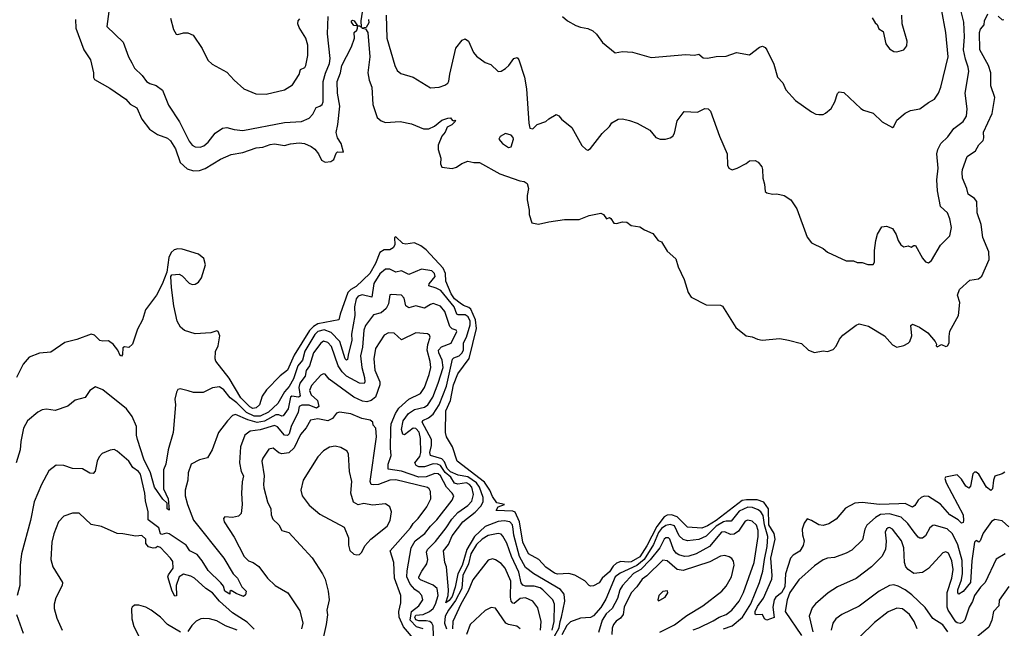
# Model space of a CAD drawing. Extents: x 1245432 to 1420865, y 606325 to 671314.
# Tile 101 of 256: x 1307060 to 1313881, y 640709 to 644923. Entities that reach past the tile are written whole.
import ezdxf

# ---------------------------------------------------------------- set-up
doc = ezdxf.new("R2010")
doc.units = 0

msp = doc.modelspace()

# ---------------------------------------------------------------- linework, layer by layer
at = {"layer": '0CON20XD'}
for points in [[(1307694.1, 645104.1), (1307664.3, 644875), (1307778, 644768), (1307814.4, 644665), (1307836.7, 644625), (1307856.3, 644586.3), (1307907.4, 644537.4), (1307938, 644495), (1307960.8, 644480.8), (1308005, 644467.8), (1308050, 644435), (1308091.5, 644331.5), (1308167.5, 644215), (1308235, 644082), (1308254.3, 644055), (1308275, 644041.4), (1308310.8, 644040.8), (1308335, 644050), (1308365, 644074.2), (1308413.7, 644136.3), (1308465, 644171.4), (1308495, 644176), (1308545, 644161.5), (1308605, 644156.2), (1308895, 644212.1), (1309011.5, 644218.5), (1309065, 644240.8), (1309090.7, 644269.3), (1309112.9, 644315), (1309140, 644325), (1309154.5, 644335.5), (1309163.1, 644355), (1309161.7, 644495), (1309177.5, 644552.5), (1309205, 644618.8), (1309211.8, 644655), (1309191.5, 644825), (1309197.4, 644945)], [(1309598.6, 644955), (1309602.2, 644795), (1309658.9, 644605), (1309675, 644572), (1309699.7, 644549.7), (1309785, 644525.7), (1309905, 644450), (1309965, 644456.7), (1310005, 644470), (1310026.4, 644483.6), (1310033.8, 644496.2), (1310038.6, 644545), (1310081.9, 644725), (1310125, 644780), (1310145, 644789.2), (1310169.2, 644775), (1310203.1, 644695), (1310225, 644670.6), (1310285, 644626.7), (1310323.6, 644613.6), (1310375, 644563.8), (1310395, 644566), (1310425, 644584.3), (1310448.6, 644605), (1310482, 644655), (1310505, 644660), (1310516.9, 644645), (1310556.9, 644525), (1310571.9, 644445), (1310585.9, 644205.9), (1310595, 644172.5), (1310615, 644167.5), (1310645, 644196.7), (1310705, 644217.5), (1310725, 644237.5), (1310777, 644267), (1310795, 644257.5), (1310812.5, 644235), (1310885, 644176.7), (1310955, 644052.5), (1310983.6, 644023.6), (1310995, 644020), (1311015, 644030), (1311094.2, 644135.8), (1311145, 644183.3), (1311161.3, 644208.7), (1311205, 644234), (1311235, 644236), (1311285, 644226), (1311337.3, 644207.3), (1311425, 644158.8), (1311466.4, 644106.4), (1311496.4, 644096.4), (1311533.9, 644096.1), (1311565, 644103.8), (1311585, 644117.5), (1311596.4, 644136.4), (1311615, 644222.5), (1311663.9, 644286.1), (1311755, 644283.3), (1311805, 644308.8), (1311830, 644305), (1311845, 644290), (1311907, 644117), (1311960, 643995), (1311963.3, 643915), (1311972.5, 643895), (1311995, 643882.5), (1312030, 643895), (1312093.6, 643926.4), (1312115, 643946.7), (1312155, 643947.5), (1312175, 643937.5), (1312200, 643905), (1312206.2, 643885), (1312208.8, 643825), (1312220, 643785), (1312225, 643732.5), (1312235, 643723.3), (1312275, 643713.8), (1312305, 643716.2), (1312355, 643706.2), (1312401.2, 643675), (1312443, 643613), (1312515, 643417.5), (1312545, 643377.5), (1312625, 643337.5), (1312655, 643312.5), (1312785, 643252.5), (1312835, 643252.5), (1312860.7, 643240.7), (1312895, 643242.5), (1312935, 643227.5), (1312971.7, 643228.3), (1312982.5, 643245), (1312980.8, 643325), (1312990.8, 643395), (1313002.7, 643437.3), (1313031.7, 643488.3), (1313065, 643493.3), (1313105.9, 643475.9), (1313132, 643435), (1313146, 643395), (1313164, 643365), (1313177.5, 643355), (1313185, 643351.2), (1313215, 643356.7), (1313235, 643348.8), (1313255, 643360), (1313265, 643358.8), (1313315, 643271.1), (1313335, 643246), (1313355, 643238.8), (1313376.2, 643255), (1313437.7, 643362.3), (1313503.9, 643426.1), (1313513.8, 643485), (1313503.3, 643545), (1313486, 643585), (1313438.3, 643628.3), (1313417.9, 643737.9), (1313414.2, 643815), (1313421.4, 643895), (1313413.6, 643995), (1313420.5, 644025), (1313441.1, 644065), (1313488.3, 644111.7), (1313530.6, 644169.4), (1313595, 644217.5), (1313617.7, 644255), (1313623.8, 644305), (1313609.7, 644415), (1313635.3, 644565), (1313630.9, 644595), (1313610.8, 644649.2), (1313598.1, 644715), (1313604.7, 644805), (1313599.6, 644905), (1313569.3, 645025)], [(1307446.2, 644925), (1307448.5, 644865), (1307503.3, 644715), (1307550.5, 644645), (1307570.5, 644555), (1307571.9, 644521.9), (1307578.8, 644508.8), (1307685, 644449.5), (1307795, 644373.1), (1307825, 644337.9), (1307872.2, 644312.2), (1307905.3, 644235), (1307959.2, 644165), (1308015, 644128.6), (1308085, 644102.5), (1308105.3, 644085), (1308138.5, 644028.5), (1308172.6, 643935), (1308219.7, 643889.7), (1308265, 643875.3), (1308305, 643877.6), (1308345, 643893.1), (1308452, 643958), (1308525, 643989.5), (1308605, 644004.4), (1308697.5, 644035), (1308745, 644039.5), (1308795, 644058.5), (1308825, 644063.1), (1308895, 644051.5), (1308935, 644063.2), (1308995, 644070), (1309033.3, 644065), (1309080, 644045), (1309105, 644026.9), (1309129.1, 643995), (1309150.2, 643950.2), (1309175, 643936.7), (1309215, 643941.8), (1309235.6, 643955), (1309251.8, 643998.2), (1309261.9, 644008.1), (1309302.5, 644005), (1309286.2, 644065), (1309262.2, 644105), (1309251.7, 644141.7), (1309263.4, 644196.6), (1309276.7, 644325), (1309262.3, 644415), (1309260, 644495), (1309282.1, 644555), (1309292, 644605), (1309325, 644667.1), (1309358.6, 644735), (1309380, 644795), (1309377.5, 644835), (1309395, 644850), (1309400, 644865), (1309400, 644880), (1309375, 644882.5), (1309357.5, 644905), (1309357.5, 644915), (1309365, 644920), (1309376.1, 644916.1), (1309400, 644880), (1309415, 644880), (1309428.3, 644871.7), (1309426.5, 644915), (1309434.4, 644975)], [(1309477, 644925), (1309478, 644902), (1309461.2, 644868.8), (1309430, 644865), (1309455, 644860), (1309470.8, 644835), (1309485.4, 644665), (1309472.5, 644555), (1309481.4, 644505), (1309498.9, 644455), (1309505.6, 644335), (1309535.8, 644245), (1309565, 644222.9), (1309595, 644211.5), (1309695, 644218.9), (1309775, 644202.8), (1309856.8, 644166.8), (1309895, 644167.8), (1309933.3, 644185), (1309985, 644226.9), (1310025, 644242), (1310043.3, 644243.3), (1310057, 644227), (1310065, 644222.5), (1310075, 644226.7), (1310079.3, 644219.3), (1310053.3, 644195), (1310021.7, 644178.3), (1310007.9, 644145), (1309983.8, 644116.2), (1309958.9, 644055), (1309958.9, 644025), (1309977.1, 643965), (1309976.2, 643925), (1309985, 643902.5), (1310055, 643892), (1310085, 643901.4), (1310122.4, 643927.6), (1310165, 643943.1), (1310205, 643934.4), (1310245, 643934.5), (1310386.1, 643856.1), (1310525, 643806.4), (1310555, 643801.5), (1310575, 643788.1), (1310585.4, 643755), (1310574.6, 643705), (1310575.5, 643675), (1310590, 643605), (1310588.6, 643575), (1310606.7, 643516.7), (1310655, 643506), (1310725, 643523.8), (1310835, 643538.8), (1310935, 643540), (1311005, 643566.2), (1311085, 643583.8), (1311103.3, 643575), (1311124.1, 643544.1), (1311145, 643552.5), (1311155, 643547.1), (1311175, 643514.2), (1311195, 643511.4), (1311235, 643524), (1311265, 643520), (1311295, 643498.8), (1311355, 643487.9), (1311387.1, 643467.1), (1311445, 643442.9), (1311482.5, 643395), (1311505.8, 643385.7), (1311545, 643320.5), (1311605, 643267.5), (1311621.7, 643211.7), (1311662.7, 643125), (1311691.2, 643035), (1311712, 643002), (1311815, 642948.6), (1311913.6, 642946.4), (1311928.8, 642938.8), (1312020.5, 642790.5), (1312093, 642733), (1312135, 642726.7), (1312170.3, 642710.3), (1312204.4, 642704.4), (1312325, 642714.7), (1312385, 642703.8), (1312475, 642680), (1312525, 642634.5), (1312565, 642618.2), (1312625, 642629.1), (1312655, 642625.5), (1312695, 642640), (1312715, 642662.1), (1312738.1, 642711.9), (1312762, 642738), (1312855, 642808.8), (1312875, 642816.2), (1312939.9, 642799.9), (1313051.5, 642735), (1313105, 642670.5), (1313135, 642656.5), (1313185, 642667.8), (1313215, 642682.2), (1313227.3, 642695), (1313240.8, 642735), (1313232.9, 642805), (1313245, 642814), (1313292, 642795), (1313350, 642755), (1313402.5, 642695), (1313410, 642675), (1313407.5, 642665), (1313415, 642657.5), (1313445, 642673.8), (1313475, 642660), (1313486.4, 642663.6), (1313498.8, 642685), (1313498.8, 642728.8), (1313504.4, 642765.6), (1313563.8, 642875), (1313573.6, 642963.6), (1313556.7, 643015), (1313570, 643055), (1313641.7, 643118.3), (1313701.7, 643128.3), (1313725, 643147.5), (1313775, 643262.5), (1313773.1, 643315), (1313731.3, 643415), (1313720, 643505), (1313693.1, 643585), (1313690.6, 643665), (1313675, 643684.3), (1313631.4, 643715), (1313621.1, 643755), (1313591.1, 643825), (1313588.1, 643865), (1313590, 643885), (1313622.5, 643975), (1313680.8, 644015), (1313705, 644056), (1313733.5, 644086.5), (1313738.9, 644105), (1313737.5, 644145), (1313796.2, 644273.8), (1313814.2, 644384.2), (1313786.9, 644465), (1313787.5, 644555), (1313770.9, 644605), (1313712.2, 644715), (1313708, 644835), (1313715, 644857.5), (1313741.7, 644888.3), (1313742.5, 644915), (1313767.5, 644962.5)], [(1310821.2, 644945), (1310855.9, 644915.9), (1310912.3, 644882.3), (1310945, 644870), (1310995, 644862), (1311030, 644845), (1311055, 644823.3), (1311096.2, 644765), (1311185, 644694), (1311235, 644702.9), (1311305, 644697.5), (1311435, 644661.2), (1311675, 644681.2), (1311735, 644676.2), (1311765, 644683.8), (1311795, 644658), (1311825, 644655.8), (1311885, 644667.5), (1311955, 644671.2), (1312025, 644696.7), (1312115, 644680), (1312185, 644733.3), (1312205, 644738.8), (1312225, 644730), (1312236.2, 644715), (1312284, 644615), (1312310, 644525), (1312346.2, 644485), (1312368.3, 644438.3), (1312434.4, 644364.4), (1312545, 644283.8), (1312575, 644268.8), (1312595, 644266.2), (1312625, 644266.7), (1312642.5, 644275), (1312682.3, 644307.7), (1312706.2, 644355), (1312725, 644412.5), (1312737, 644423), (1312768, 644418), (1312887.7, 644307.7), (1312905, 644296.7), (1312972.5, 644275), (1313035, 644216.7), (1313105, 644176.7), (1313115.7, 644184.3), (1313135, 644226.7), (1313195, 644276.7), (1313230, 644295), (1313295, 644306.2), (1313355, 644350), (1313397.4, 644372.6), (1313424.2, 644415), (1313440.6, 644455), (1313491.2, 644665), (1313474.6, 644835), (1313444.5, 644995)], [(1312965.8, 644935.8), (1312985, 644900), (1313000, 644890), (1313010.7, 644860.7), (1313040.7, 644840.7), (1313060, 644755), (1313085, 644720), (1313115, 644703.3), (1313135, 644701.2), (1313185, 644713.3), (1313205, 644742.5), (1313208.8, 644775), (1313173.8, 644895), (1313171.2, 644955)], [(1308104, 644934), (1308125.8, 644855.8), (1308145, 644823.3), (1308155, 644820), (1308195, 644832.5), (1308225, 644832.5), (1308262.5, 644815), (1308325, 644722.5), (1308362.7, 644642.7), (1308392.5, 644615), (1308495, 644560), (1308545, 644504.2), (1308613, 644443), (1308695, 644408.6), (1308766.4, 644406.4), (1308895, 644438.2), (1308948.7, 644471.3), (1308995, 644543.8), (1309005, 644577.5), (1309035, 644591.2), (1309042.9, 644605), (1309056.2, 644675), (1309057.1, 644747.1), (1309042.5, 644795), (1308995, 644869.2), (1308986.4, 644895), (1308990, 644915), (1309001.3, 644928.7)], [(1313837.5, 644947.5), (1313865, 644922.5), (1313877.5, 644925)], [(1310445, 644038.8), (1310465, 644042.5), (1310480, 644095), (1310477.7, 644107.7), (1310463.9, 644123.9), (1310425, 644134), (1310388.8, 644115), (1310380, 644095), (1310403.8, 644065), (1310445, 644038.8)], [(1313885, 641790.9), (1313865, 641777.9), (1313815, 641761.9), (1313804.7, 641735), (1313799.1, 641675), (1313787.2, 641662.8), (1313757.9, 641685), (1313704.1, 641775), (1313685, 641790), (1313675, 641790.3), (1313662.8, 641777.2), (1313646.6, 641693.4), (1313635, 641678), (1313615, 641692), (1313585, 641742.5), (1313555, 641771.2), (1313474.4, 641755), (1313469.1, 641745), (1313476.8, 641715), (1313595.3, 641495), (1313598.8, 641455), (1313595, 641441.2), (1313585, 641436), (1313559.9, 641459.9), (1313503.4, 641495), (1313437.6, 641567.6), (1313355, 641622.5), (1313325.7, 641624.3), (1313304.8, 641615.2), (1313284.4, 641595.6), (1313261.7, 641558.3), (1313245, 641546.5), (1313195, 641572.4), (1313149.9, 641569.9), (1313015, 641566.8), (1312895, 641580.6), (1312845, 641575.5), (1312779.8, 641540.2), (1312715, 641464), (1312665, 641432), (1312625, 641420), (1312595, 641424.2), (1312545, 641456.2), (1312515, 641467.5), (1312495, 641436.7), (1312479.7, 641395), (1312481.6, 641355), (1312494.3, 641315), (1312486.8, 641283.2), (1312465, 641243.9), (1312417.7, 641215), (1312400, 641195), (1312364.5, 641085.5), (1312360.9, 640995), (1312336.8, 640953.2), (1312298.1, 640925), (1312286.4, 640905), (1312276.7, 640855), (1312285.6, 640784.4), (1312235, 640764.2), (1312219.2, 640775), (1312205, 640803.3), (1312161.2, 640801.2), (1312155, 640807.5), (1312153.9, 640825), (1312170.5, 640860.5), (1312212.3, 640917.7), (1312270.9, 641049.1), (1312273.4, 641075), (1312262.4, 641195), (1312293.2, 641325), (1312287.1, 641365), (1312250.5, 641425), (1312246, 641535), (1312215, 641581.1), (1312167.9, 641597.9), (1312095, 641598.4), (1312065, 641592.6), (1311885, 641454.3), (1311825, 641418.4), (1311785, 641402.2), (1311685, 641408.4), (1311615, 641481.6), (1311575, 641494.9), (1311545, 641491.6), (1311525, 641481.6), (1311474.2, 641414.2), (1311405, 641279.6), (1311355, 641204.3), (1311295, 641170.1), (1311275, 641166.3), (1311225, 641171.2), (1311195, 641159.6), (1311171.6, 641138.4), (1311145, 641100.2), (1311095.4, 641055), (1311075, 641024.5), (1311035, 641003.3), (1311015, 641000), (1311004.3, 641004.3), (1310975, 641038), (1310905, 641077.5), (1310865, 641087.5), (1310785, 641083.8), (1310765, 641090), (1310705, 641132.7), (1310655.5, 641185.5), (1310585, 641224.2), (1310546.1, 641305), (1310523.1, 641445), (1310492.3, 641512.3), (1310475, 641520.4), (1310360, 641525), (1310375, 641548.8), (1310417.5, 641565), (1310365, 641576.7), (1310335, 641622), (1310317.5, 641665), (1310279.8, 641719.8), (1310090, 641865), (1310058.1, 641965), (1310015.5, 642035), (1310010, 642065), (1310012.3, 642215), (1310044.4, 642285), (1310065.6, 642394.4), (1310095, 642471.8), (1310172.5, 642577.5), (1310224.6, 642785), (1310217, 642845), (1310185, 642917.6), (1310171, 642931), (1310135, 642943.2), (1310110.9, 642960.9), (1310071.1, 642991.1), (1310048.2, 643025), (1310011.9, 643111.9), (1310009.7, 643165), (1309992.5, 643202.5), (1309875, 643328.4), (1309837.9, 643357.9), (1309795, 643378.2), (1309735, 643368.4), (1309715, 643373.5), (1309665, 643420), (1309656.1, 643413.9), (1309658.7, 643365), (1309647.5, 643342.5), (1309625, 643330), (1309585, 643328.2), (1309555, 643310.4), (1309523.8, 643235), (1309484.4, 643165), (1309392, 643075), (1309354.9, 643055.1), (1309333.3, 643035), (1309279.1, 642885), (1309270, 642845), (1309125, 642815.8), (1309095, 642798.8), (1309068.7, 642771.3), (1308961.1, 642598.9), (1308915.3, 642495), (1308864, 642456), (1308770.6, 642359.4), (1308738.9, 642315), (1308721.9, 642255), (1308697.1, 642235), (1308675, 642231.8), (1308655, 642243.3), (1308591.5, 642305), (1308510.3, 642440.3), (1308418.9, 642558.9), (1308414.2, 642575), (1308416.2, 642625), (1308434.5, 642665), (1308446.7, 642735), (1308436, 642765), (1308425, 642768.8), (1308383.6, 642753.6), (1308275, 642746.7), (1308201.7, 642771.7), (1308173.3, 642795), (1308151.2, 642835), (1308128, 642942), (1308111.2, 643068.8), (1308107.5, 643145), (1308113.6, 643156.4), (1308165, 643161.2), (1308185, 643150), (1308235, 643098), (1308255, 643089.2), (1308275, 643091.9), (1308298.6, 643105), (1308320.5, 643135), (1308347.1, 643225), (1308335, 643268.5), (1308298.6, 643298.6), (1308185, 643333.8), (1308155, 643336.7), (1308130.4, 643329.6), (1308109.4, 643310.6), (1308092.8, 643277.2), (1308080, 643175), (1308048, 643092), (1308008.6, 643015), (1307931.2, 642915), (1307910, 642845), (1307875, 642780), (1307842.5, 642675), (1307817, 642653), (1307785, 642657.5), (1307775, 642650), (1307771.2, 642605), (1307765, 642593.3), (1307755, 642596.7), (1307739.2, 642635), (1307707.5, 642675), (1307685, 642692.5), (1307675, 642700), (1307635, 642697.5), (1307615, 642702.5), (1307578.3, 642738.3), (1307555, 642746), (1307455, 642709.4), (1307372.8, 642687.2), (1307275, 642621.2), (1307197, 642613), (1307125, 642585.7), (1307085, 642538.8), (1307037.5, 642445)], [(1310764.4, 640655), (1310797.8, 640712.2), (1310803.3, 640755), (1310814.3, 640785), (1310835.8, 640895.8), (1310831, 640945), (1310806.4, 640976.4), (1310621.1, 641085), (1310565, 641128.9), (1310522.6, 641205), (1310482.7, 641352.7), (1310478.1, 641395), (1310472.9, 641425), (1310455, 641445.6), (1310415, 641453.8), (1310375, 641449.2), (1310285, 641414.2), (1310211.4, 641345), (1310156.7, 641253.3), (1310125, 641144.7), (1310094, 641085), (1310076.8, 640993.2), (1310055, 640928.2), (1310035, 640900.4), (1310011.2, 640885), (1310027.7, 640935), (1310029.8, 640975), (1310017.5, 641135), (1310004, 641164), (1309995.3, 641245), (1310030.4, 641289.6), (1310055, 641349.3), (1310129, 641445), (1310215, 641513.5), (1310255, 641554.8), (1310271.6, 641585), (1310270.7, 641615), (1310244.9, 641685), (1310225.4, 641715.4), (1310165, 641757.1), (1310098.3, 641768.3), (1310045, 641793.3), (1310021.1, 641815), (1310002.2, 641862.2), (1309985, 641882.1), (1309904.9, 641904.9), (1309901.5, 641925), (1309912.9, 641975), (1309912.2, 642015), (1309848.8, 642135), (1309852.2, 642147.8), (1309893, 642167), (1309925, 642191.8), (1309965.8, 642255), (1310016.8, 642385), (1310057.7, 642572.3), (1310067.6, 642582.4), (1310105.4, 642594.6), (1310125.6, 642615), (1310133.3, 642636.7), (1310134.8, 642685), (1310155.5, 642724.5), (1310179.5, 642810.5), (1310181.7, 642835), (1310166.7, 642865), (1310145, 642880.2), (1310098.2, 642878.2), (1310087.3, 642885), (1310070, 642935), (1309976.8, 643046.8), (1309945, 643064.4), (1309895, 643080), (1309895.4, 643095), (1309938.8, 643145), (1309934.6, 643165), (1309915, 643184.6), (1309844.5, 643195.5), (1309755, 643159.5), (1309705, 643184.6), (1309665, 643173.6), (1309625, 643194.6), (1309595, 643194.6), (1309555, 643162.2), (1309513, 643097), (1309498.7, 643001.3), (1309433.3, 643016.7), (1309405, 643007.5), (1309390.2, 642989.8), (1309379.8, 642935), (1309382.5, 642875), (1309358.9, 642745), (1309361.2, 642705), (1309335, 642600), (1309329.8, 642570.2), (1309325, 642565.6), (1309315, 642574.7), (1309277.7, 642695), (1309216.8, 642756.8), (1309170, 642775), (1309125, 642763.4), (1309105, 642742.7), (1309035, 642627.1), (1309019.5, 642565), (1308985.8, 642525), (1308955.7, 642435), (1308926.1, 642383.9), (1308893.8, 642346.2), (1308848.2, 642265), (1308784.1, 642205), (1308725, 642177.2), (1308685, 642177.8), (1308632.1, 642202.1), (1308565, 642269.4), (1308517.5, 642305), (1308475, 642360.8), (1308445, 642380), (1308395, 642373.6), (1308331.7, 642341.7), (1308265, 642341.5), (1308227, 642353), (1308172, 642368), (1308155, 642362.5), (1308145.9, 642344.1), (1308135.8, 642295), (1308138.6, 642255), (1308124.3, 642065), (1308089.6, 641945), (1308072.5, 641845), (1308056.5, 641805), (1308057.3, 641675), (1308088.2, 641605), (1308095, 641527.5), (1308081.9, 641535), (1308082, 641575), (1308052.4, 641602.4), (1307994.2, 641685), (1307966, 641785), (1307919.7, 641879.7), (1307876.1, 642016.1), (1307868.8, 642045), (1307870.2, 642105), (1307838.9, 642175), (1307799.1, 642229.1), (1307635, 642360), (1307585, 642380.8), (1307546.2, 642355), (1307514.1, 642305.9), (1307445, 642288.8), (1307394.2, 642245.8), (1307305, 642217.5), (1307245, 642225.7), (1307215, 642220.8), (1307185.5, 642204.5), (1307115, 642145.8), (1307085.5, 642095), (1307067.2, 642002.8), (1307063.2, 641945), (1307036.2, 641855)], [(1309928.5, 640595), (1309925.3, 640725), (1309915.4, 640745), (1309901.7, 640755), (1309875, 640760.9), (1309825, 640760), (1309805, 640768.2), (1309796.2, 640785), (1309805, 640799.9), (1309855, 640804.1), (1309897.9, 640825), (1309925, 640846.9), (1309940.6, 640875), (1309958.1, 640935), (1309951.2, 640985), (1309925, 641008.1), (1309835.6, 641045), (1309825.5, 641055), (1309825.4, 641065), (1309845.4, 641105), (1309881.1, 641155), (1309887.1, 641185), (1309877.5, 641235), (1309884.6, 641255), (1309939.7, 641310.3), (1310015.2, 641405), (1310054.3, 641465), (1310095, 641510.7), (1310165, 641559.8), (1310191.4, 641588.6), (1310203.7, 641635), (1310192.2, 641685), (1310175, 641704.4), (1310155, 641715.1), (1310095, 641707), (1310072.8, 641712.8), (1310046, 641755), (1310008.5, 641788.5), (1309975.1, 641835), (1309955, 641845.7), (1309925, 641848), (1309865, 641826.7), (1309825, 641827.9), (1309805.6, 641835), (1309798, 641855), (1309831.8, 641898.2), (1309839.8, 641925), (1309837.3, 642022.7), (1309826.7, 642066.7), (1309805, 642092.1), (1309785, 642094.4), (1309725, 642048.8), (1309713.9, 642053.9), (1309704.8, 642085), (1309716.1, 642145), (1309753.1, 642196.9), (1309795, 642224.8), (1309865, 642238.9), (1309886.8, 642255), (1309921, 642309), (1309959.4, 642405), (1309993.3, 642515), (1309987.2, 642565), (1309962.6, 642615), (1309962.3, 642635), (1309982.2, 642657.8), (1310048, 642682), (1310088.6, 642765), (1310083, 642773), (1310055, 642782.3), (1310038.7, 642798.7), (1310005, 642903.3), (1309975, 642938.4), (1309925, 642956.7), (1309905, 642950.9), (1309865, 642925.3), (1309805, 642941.6), (1309755, 642927.8), (1309735, 642942.5), (1309723.5, 642995), (1309705, 643014.4), (1309635, 643020.6), (1309623.3, 643016.7), (1309615.5, 642955), (1309597.8, 642922.2), (1309565, 642893.5), (1309510.9, 642879.1), (1309455, 642804.3), (1309445, 642773.8), (1309434.3, 642655), (1309420, 642595), (1309429.2, 642515), (1309449.7, 642445), (1309451.1, 642415), (1309445.3, 642404.7), (1309415, 642406.3), (1309325, 642455.7), (1309293.8, 642483.8), (1309265.2, 642525), (1309220.3, 642660.3), (1309195, 642688.4), (1309165, 642696.4), (1309145, 642682), (1309096.2, 642615), (1309067.7, 642525), (1309045.5, 642494.5), (1309037.1, 642455), (1309000.7, 642405), (1308993.8, 642375), (1309002.2, 642315), (1308990.8, 642309.3), (1308945, 642315.5), (1308935, 642308.4), (1308920.6, 642229.4), (1308885, 642179.3), (1308875, 642176.5), (1308855, 642186.1), (1308835, 642186.5), (1308756.5, 642143.5), (1308705, 642133.4), (1308641.1, 642151.1), (1308555, 642189.6), (1308535, 642182.2), (1308500, 642145)], [(1309630.4, 642089.6), (1309634.1, 642125), (1309663.9, 642196.1), (1309687.1, 642232.9), (1309755, 642294.3), (1309835.5, 642334.5), (1309865.2, 642375), (1309896.9, 642465), (1309907.5, 642515), (1309904.2, 642555), (1309882.9, 642635), (1309886.5, 642673.5), (1309903.1, 642725), (1309899.5, 642739.5), (1309885, 642748.6), (1309805, 642754.5), (1309705, 642707.1), (1309655, 642751.2), (1309615, 642753.8), (1309585, 642737.5), (1309525, 642646.9), (1309513.7, 642575), (1309519.5, 642495), (1309554.4, 642415), (1309553.7, 642395), (1309525, 642309.7), (1309495, 642286), (1309465, 642276.6), (1309435, 642280.7), (1309375, 642310), (1309203.7, 642433.7), (1309175, 642467.5), (1309165, 642471.4), (1309145, 642462.5), (1309080.8, 642389.2), (1309067.6, 642355), (1309079.7, 642325), (1309123.7, 642285), (1309131.2, 642245), (1309115, 642234), (1309065, 642252.9), (1309015, 642253.2), (1308996.7, 642245), (1308988.9, 642205), (1308941.1, 642105), (1308925.7, 642055), (1308915, 642042.7), (1308895, 642045.9), (1308845, 642104.3), (1308825, 642112), (1308725, 642083.4), (1308656.3, 642073.7), (1308618.9, 642045), (1308589.6, 641965), (1308583.1, 641855), (1308595.4, 641795.4), (1308609.5, 641765), (1308601.9, 641721.9), (1308596.2, 641645), (1308602, 641565), (1308595, 641502.5), (1308575, 641486.2), (1308535, 641476.2), (1308480, 641480), (1308471.2, 641468.8), (1308476, 641445), (1308545, 641340), (1308614.8, 641204.8), (1308645, 641176.2), (1308677.1, 641165), (1308715.7, 641135.7), (1308777.8, 641055), (1308830.6, 641005), (1308918.1, 640955), (1308999.5, 640829.5), (1309020.4, 640745), (1309012.1, 640705)], [(1309799.2, 640625), (1309719.1, 640719.1), (1309689.6, 640785), (1309685.4, 640825), (1309700.4, 640885), (1309701.3, 640935), (1309655.9, 641055), (1309651.8, 641165), (1309627.5, 641245), (1309766.7, 641405), (1309784.7, 641435.3), (1309819.9, 641470.1), (1309880.9, 641549.1), (1309907.6, 641605), (1309905.3, 641655.3), (1309896.7, 641675), (1309884.1, 641684.1), (1309666.1, 641736.1), (1309625, 641734.8), (1309545, 641705.6), (1309511.1, 641701.1), (1309494.8, 641704.8), (1309487.1, 641725), (1309531.2, 642035), (1309526.2, 642095), (1309508.8, 642115), (1309506, 642135), (1309488.8, 642148.8), (1309431.2, 642161.2), (1309355, 642192.9), (1309275, 642204.4), (1309255, 642197.5), (1309227.4, 642162.6), (1309195, 642145.9), (1309125, 642158), (1309075, 642149.1), (1309043.6, 642096.4), (1309005, 642050.6), (1308960.9, 641959.1), (1308925, 641923.8), (1308875, 641917.8), (1308855, 641922.9), (1308815.5, 641955.5), (1308785, 641948), (1308744, 641886), (1308737.3, 641865), (1308753.9, 641765), (1308748.2, 641705), (1308751.7, 641681.7), (1308776.2, 641585), (1308800.4, 641535), (1308802.7, 641495), (1308814.6, 641465), (1308854.4, 641425), (1308875, 641386), (1308925, 641372.9), (1309086.3, 641196.3), (1309158.6, 641085), (1309175, 641050), (1309197.3, 640965), (1309203, 640907), (1309188, 640835), (1309192.5, 640802.5), (1309184.1, 640735), (1309165, 640652)], [(1308500, 642145), (1308437.1, 642065), (1308394.2, 641945), (1308360, 641890), (1308305, 641874.2), (1308248, 641845), (1308226, 641785), (1308224.3, 641735), (1308206.2, 641665), (1308206.9, 641625), (1308222.2, 641565), (1308265, 641457.5), (1308474.4, 641195), (1308539.5, 641085), (1308568.8, 641055), (1308599.5, 640995), (1308628.8, 640965), (1308625, 640940), (1308610, 640930), (1308559.3, 640949.3), (1308525, 640970), (1308516.7, 640963.3), (1308515, 640944), (1308481.9, 640965), (1308471, 641001), (1308454.3, 641024.3), (1308365, 641108.8), (1308325.2, 641175.2), (1308288.7, 641218.7), (1308239.1, 641245), (1308213.3, 641283.3), (1308095, 641361.8), (1308076.8, 641366.8), (1308045, 641359.3), (1308035, 641363.6), (1308024.2, 641404.2), (1307950.6, 641460.6), (1307948.9, 641515), (1307931.2, 641591.2), (1307927.9, 641645), (1307896.2, 641776.2), (1307883.6, 641793.6), (1307843.1, 641823.1), (1307815, 641867.1), (1307736.4, 641936.4), (1307715, 641945.7), (1307687, 641943), (1307631.9, 641918.1), (1307611.2, 641895), (1307596.2, 641865), (1307582.3, 641797.7), (1307569.5, 641780.5), (1307545, 641782.5), (1307495, 641814), (1307425, 641815.8), (1307365, 641835.8), (1307312.1, 641837.9), (1307261.7, 641798.3), (1307210.8, 641705), (1307160, 641585), (1307133.8, 641456.2), (1307071.8, 641225), (1307063.3, 641145), (1307060.9, 641005), (1307043.1, 640935)], [(1309855, 640704.3), (1309809.2, 640719.2), (1309765.8, 640765.8), (1309775.3, 640825), (1309824.7, 640865), (1309851.8, 640905), (1309846.2, 640935), (1309826.4, 640956.4), (1309797.5, 640977.5), (1309765, 641014.3), (1309741.8, 641065), (1309743.1, 641106.9), (1309772.5, 641265), (1309798.8, 641315), (1309865.6, 641364.4), (1309904.7, 641415), (1309950.4, 641459.6), (1310056.2, 641595), (1310066.4, 641625), (1310055.5, 641645), (1310016.1, 641685), (1309975.6, 641765), (1309959.1, 641779.1), (1309935, 641780.5), (1309875, 641758.1), (1309825, 641756), (1309705, 641797.8), (1309611.6, 641811.6), (1309612.7, 641845), (1309633.4, 641905), (1309628.2, 641955), (1309630.4, 642089.6)], [(1309395, 641217.5), (1309415, 641220.8), (1309430, 641235), (1309450.8, 641279.2), (1309491.9, 641325), (1309606.7, 641415), (1309625.6, 641455), (1309635.7, 641515), (1309625, 641550), (1309595, 641571.2), (1309505, 641561.4), (1309445, 641572), (1309405, 641563.8), (1309372.7, 641582.7), (1309354.3, 641644.3), (1309361.9, 641725), (1309344.5, 641795), (1309338.1, 641915), (1309328, 641935), (1309285, 641960), (1309245, 641968.9), (1309205, 641961.9), (1309165, 641938.6), (1309125, 641896), (1309023.3, 641735), (1309008.6, 641665), (1309015.7, 641625.7), (1309065, 641561.2), (1309139.8, 641499.8), (1309308.7, 641408.7), (1309338.5, 641335), (1309338.8, 641285), (1309347.3, 641247.3), (1309375, 641222.5), (1309395, 641217.5)], [(1311935, 640706), (1311995, 640726.7), (1312065.9, 640785), (1312125, 640878.4), (1312185.5, 641025), (1312209, 641105), (1312220.1, 641185), (1312238.9, 641275), (1312242.2, 641345), (1312218.3, 641425), (1312210.1, 641490.1), (1312195.2, 641515), (1312175, 641530), (1312136.2, 641546.2), (1312105, 641548.6), (1312045, 641520.5), (1311989.5, 641450.5), (1311955, 641451.6), (1311935, 641445.8), (1311884.3, 641415), (1311815, 641347.2), (1311765, 641323.5), (1311685, 641314.3), (1311655, 641322.5), (1311628, 641348), (1311595, 641418.1), (1311565, 641428.3), (1311535, 641420.7), (1311505, 641398.8), (1311485, 641372.3), (1311450.9, 641289.1), (1311385, 641184.7), (1311336, 641144), (1311219, 641091), (1311184.5, 641065), (1311120.3, 640909.7), (1311085, 640853.2), (1311035, 640794), (1311015, 640783.2), (1310945, 640778.4), (1310875, 640752.9), (1310851, 640729), (1310815, 640663.7)], [(1308685, 640701.8), (1308635, 640750.2), (1308535, 640815.3), (1308445, 640897.4), (1308395.4, 640955.4), (1308348.5, 640985), (1308271.1, 641055), (1308245, 641070.7), (1308195, 641083.9), (1308165, 641065.4), (1308144.3, 641005), (1308145.8, 640934.2), (1308135, 640932.2), (1308115.5, 640965), (1308086.2, 641065), (1308090.2, 641079.8), (1308122.2, 641125), (1308121.2, 641171.2), (1308105.7, 641195), (1308035, 641268.6), (1308015, 641275.6), (1308003.4, 641266.6), (1307985, 641264.4), (1307953.4, 641273.4), (1307934.2, 641295), (1307933.3, 641325), (1307905, 641351.2), (1307865, 641347.5), (1307775, 641364), (1307735, 641364.3), (1307626.4, 641413.6), (1307555, 641428), (1307472.5, 641505), (1307425, 641505.7), (1307365, 641484.3), (1307328.9, 641445), (1307297.4, 641362.6), (1307283.6, 641305), (1307275.6, 641185), (1307290, 641135), (1307355.7, 641025), (1307354.3, 641005), (1307310.3, 640919.7), (1307299.2, 640875), (1307300, 640845), (1307318.3, 640778.3), (1307353.8, 640695)], [(1313911.4, 641411.4), (1313865, 641453.1), (1313815, 641461.5), (1313791.4, 641448.6), (1313735, 641367.5), (1313713.1, 641315), (1313705, 641305.7), (1313685, 641315.8), (1313675, 641306), (1313656.3, 641175), (1313646.9, 641025), (1313595, 640963.6), (1313565, 640944.3), (1313558.5, 640955), (1313558.3, 640975), (1313583.8, 641045), (1313591, 641089), (1313588.3, 641178.3), (1313557.8, 641287.8), (1313522.7, 641362.7), (1313485, 641397.2), (1313395, 641422), (1313385, 641421.2), (1313365, 641403.8), (1313335, 641348.8), (1313315, 641332.5), (1313295, 641332.9), (1313285, 641339.4), (1313255.4, 641375), (1313212.5, 641435), (1313165, 641477.4), (1313085, 641501.1), (1313023.8, 641496.2), (1312988.2, 641475), (1312928.1, 641421.9), (1312913.7, 641396.3), (1312899.3, 641320.7), (1312825, 641250.8), (1312785, 641228.1), (1312705, 641199.4), (1312655, 641194.4), (1312625, 641183.3), (1312565, 641140.6), (1312457.1, 641045), (1312395, 640956.9), (1312375.8, 640905), (1312363.5, 640825), (1312475, 640658.5)], [(1311725, 640697.7), (1311765, 640711.2), (1311865, 640759.4), (1311905, 640786.3), (1311954.4, 640805), (1311992.9, 640835), (1312045, 640897.3), (1312075, 640956.7), (1312149, 641165), (1312175.6, 641345), (1312175.6, 641385), (1312165, 641422.5), (1312135, 641449.6), (1312105, 641458), (1312085, 641449.6), (1312039.3, 641380.7), (1312009.2, 641360.8), (1311985, 641359), (1311945, 641376.9), (1311921.5, 641375), (1311837.6, 641275), (1311745, 641225.2), (1311695, 641208.4), (1311665, 641206.5), (1311625, 641217.2), (1311608.1, 641228.1), (1311589.3, 641255), (1311564, 641325), (1311555, 641336), (1311535, 641335.8), (1311523.7, 641325), (1311494.2, 641265.8), (1311427.9, 641182.1), (1311363.5, 641116.5), (1311312, 641088), (1311235, 641005.3), (1311218.1, 640975), (1311200.4, 640915), (1311164.2, 640845.8), (1311122.1, 640807.9), (1311095.5, 640765), (1311069.6, 640680.4)], [(1313886.2, 641223.8), (1313825, 641186.7), (1313748.5, 641025), (1313715, 640994.2), (1313674.6, 640935), (1313661.1, 640895), (1313636.6, 640855), (1313606.2, 640765), (1313590.8, 640749.2), (1313575, 640742.9), (1313555, 640745.5), (1313545, 640754.5), (1313491.6, 640835), (1313484.4, 640855), (1313484.2, 640955.8), (1313516.9, 641055), (1313526.5, 641115), (1313516.1, 641176.1), (1313495, 641228.6), (1313475, 641238.1), (1313455, 641231.9), (1313356.3, 641123.7), (1313315, 641095.9), (1313255, 641087.3), (1313213.8, 641115), (1313199.6, 641135), (1313190, 641165), (1313184.6, 641265), (1313167.7, 641315), (1313105, 641396.2), (1313085, 641406.2), (1313075, 641404.4), (1313063.5, 641395), (1313054.6, 641375), (1313062.6, 641312.6), (1313056.5, 641255), (1313031.1, 641205), (1312960, 641135), (1312855.3, 641054.7), (1312724.6, 640995.4), (1312660.8, 640955), (1312571.7, 640878.3), (1312549.2, 640850.8), (1312527.9, 640792.1), (1312554.3, 640685)], [(1310747.6, 640695), (1310763.5, 640755), (1310765.7, 640875), (1310753.3, 640905), (1310685, 640974.7), (1310665, 640988), (1310625, 641000.7), (1310565, 641000.9), (1310545, 641007.1), (1310534.5, 641024.5), (1310516.7, 641096.7), (1310466.1, 641205), (1310435, 641297.8), (1310407.8, 641347.8), (1310395, 641360.4), (1310375, 641365.9), (1310305, 641350.7), (1310263.3, 641325), (1310225, 641289.3), (1310185.1, 641225), (1310168.3, 641155), (1310129.6, 641075), (1310123.4, 640985), (1310078.9, 640901.1), (1310029.6, 640835), (1310007.3, 640792.7), (1310002.3, 640745), (1310015.9, 640705)], [(1311495, 640681.8), (1311595, 640732.8), (1311682.4, 640797.6), (1311791.9, 640865), (1311924.3, 640965), (1311955, 641000), (1311990.5, 641065), (1312009.4, 641145), (1312004.4, 641174.4), (1311992.1, 641192.1), (1311974.3, 641204.3), (1311945, 641212.5), (1311915, 641208.5), (1311840.1, 641169.9), (1311655, 641108.5), (1311615, 641115.7), (1311545, 641175.9), (1311515, 641180.7), (1311405, 641072.6), (1311372.1, 641047.9), (1311334.9, 640995.1), (1311295.9, 640955), (1311247.6, 640855), (1311241.1, 640805), (1311221.1, 640778.9), (1311191.8, 640758.2), (1311174.1, 640735), (1311165, 640710), (1311162.2, 640665)], [(1310667.7, 640695), (1310672.5, 640755), (1310650.2, 640850.2), (1310615, 640896.2), (1310565, 640920.7), (1310526.9, 640915), (1310485, 640879.4), (1310475, 640881.9), (1310465, 640896), (1310459.5, 640925), (1310462, 641035), (1310422.5, 641125), (1310395, 641158.5), (1310355, 641183.5), (1310335, 641189.4), (1310305, 641179.4), (1310198.5, 641045), (1310166.7, 640965), (1310115.6, 640875), (1310060.2, 640755), (1310058, 640705)], [(1313490.4, 640685), (1313453.9, 640733.9), (1313386.2, 640776.2), (1313332.8, 640852.8), (1313240.6, 640940.6), (1313195, 640974.7), (1313145, 641001.1), (1313115, 641008.8), (1313085, 641005.4), (1313013.7, 640966.3), (1312875, 640862.7), (1312755, 640803.3), (1312713.1, 640775), (1312693.3, 640745), (1312682.1, 640695)], [(1313912.6, 640997.4), (1313845.4, 640904.6), (1313842.3, 640865), (1313805, 640824.2), (1313794.3, 640765.7), (1313773.8, 640716.2), (1313697.1, 640655)], [(1311485, 640900), (1311495, 640902.5), (1311532.5, 640925), (1311550, 640955), (1311548.3, 640968.3), (1311515, 640962.5), (1311487.5, 640935), (1311480, 640905), (1311485, 640900)], [(1308175, 640681.2), (1308085, 640736.2), (1308035, 640786.2), (1307970, 640835), (1307935, 640854), (1307885, 640870), (1307855, 640868.8), (1307838.8, 640855), (1307834.3, 640845), (1307836.9, 640775), (1307851.1, 640721.1), (1307890, 640645)], [(1307037.7, 640805), (1307085, 640674.2)], [(1310527.8, 640705), (1310503.8, 640723.8), (1310445.3, 640735.3), (1310427.8, 640745), (1310355, 640848.8), (1310325, 640853.8), (1310285, 640831.2), (1310181.4, 640735), (1310154.6, 640665.4)], [(1313277.3, 640705), (1313255.9, 640755), (1313224.6, 640805), (1313175, 640843.8), (1313135, 640848.5), (1313075, 640823.5), (1312980.5, 640749.5), (1312880.6, 640649.4)], [(1308565.6, 640695), (1308485.3, 640725.3), (1308425, 640761.4), (1308375, 640774), (1308335, 640776.2), (1308315, 640773.8), (1308282.1, 640757.9), (1308251.7, 640728.3), (1308224.2, 640685.8)]]:
    msp.add_lwpolyline(points, dxfattribs=at)

doc.saveas('drawing.dxf')
